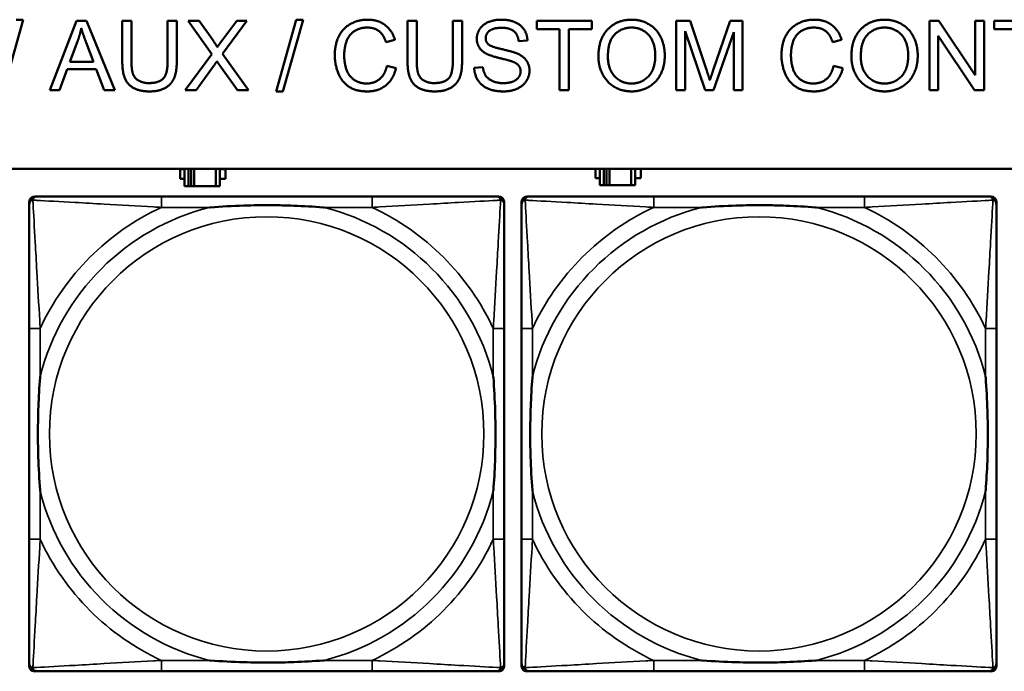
# Model space of a CAD drawing. Header units: inches. Extents: x 0.2 to 58.8, y 1.7 to 68.8.
# Tile 88 of 256: x 30.1 to 31.5, y 46.6 to 47.5. Entities that reach past the tile are written whole.
import ezdxf

# ---------------------------------------------------------------- set-up
doc = ezdxf.new("R2010")
doc.units = ezdxf.units.IN
doc.header["$MEASUREMENT"] = 0
doc.layers.add('Visible (ANSI)', color=7, linetype='Continuous', lineweight=50)
doc.layers.add('Visible Narrow (ANSI)', color=7, linetype='Continuous', lineweight=35)

msp = doc.modelspace()

# ---------------------------------------------------------------- linework, layer by layer
at = {"layer": 'Visible (ANSI)'}
for p, q in [((30.1002, 47.5312), (30.0712, 47.4278)), ((30.0903, 47.5312), (30.1002, 47.5312)), ((30.1387, 47.4295), (30.1771, 47.5295)), ((30.1771, 47.5295), (30.1915, 47.5295)), ((30.1915, 47.5295), (30.2323, 47.4295)), ((30.2431, 47.4717), (30.2431, 47.5295)), ((30.2431, 47.5295), (30.2563, 47.5295)), ((30.2563, 47.5295), (30.2563, 47.4718)), ((30.3085, 47.4718), (30.3085, 47.5295)), ((30.3085, 47.5295), (30.3217, 47.5295)), ((30.3217, 47.5295), (30.3217, 47.4717)), ((30.3723, 47.4814), (30.3382, 47.5295)), ((30.3382, 47.5295), (30.3539, 47.5295)), ((30.3539, 47.5295), (30.3722, 47.5039)), ((30.4226, 47.5295), (30.3879, 47.482)), ((30.3882, 47.5029), (30.4082, 47.5295)), ((30.4082, 47.5295), (30.4226, 47.5295)), ((30.465, 47.4278), (30.494, 47.5312)), ((30.5039, 47.5312), (30.4749, 47.4278)), ((30.494, 47.5312), (30.5039, 47.5312)), ((30.6545, 47.4717), (30.6545, 47.5295)), ((30.6545, 47.5295), (30.6678, 47.5295)), ((30.6678, 47.5295), (30.6678, 47.4718)), ((30.7199, 47.4718), (30.7199, 47.5295)), ((30.7199, 47.5295), (30.7332, 47.5295)), ((30.7332, 47.5295), (30.7332, 47.4717)), ((30.8409, 47.5177), (30.8409, 47.5295)), ((30.8409, 47.5295), (30.9202, 47.5295)), ((30.9202, 47.5295), (30.9202, 47.5177)), ((31.0421, 47.5295), (31.062, 47.5295)), ((31.0421, 47.4295), (31.0421, 47.5295)), ((31.062, 47.5295), (31.0857, 47.4587)), ((31.0958, 47.4599), (31.1198, 47.5295)), ((31.1198, 47.5295), (31.1376, 47.5295)), ((31.1376, 47.5295), (31.1376, 47.4295)), ((31.4072, 47.5295), (31.4207, 47.5295)), ((31.4072, 47.4295), (31.4072, 47.5295)), ((31.4207, 47.5295), (31.4733, 47.451)), ((31.4733, 47.451), (31.4733, 47.5295)), ((31.4733, 47.5295), (31.486, 47.5295)), ((31.486, 47.5295), (31.486, 47.4295)), ((31.5007, 47.5177), (31.5007, 47.5295)), ((31.5007, 47.5295), (31.58, 47.5295)), ((30.8739, 47.5177), (30.8409, 47.5177)), ((30.8739, 47.4295), (30.8739, 47.5177)), ((30.9202, 47.5177), (30.8871, 47.5177)), ((30.8871, 47.5177), (30.8871, 47.4295)), ((31.0838, 47.4295), (31.0548, 47.5147)), ((31.0548, 47.5147), (31.0548, 47.4295)), ((31.1249, 47.5132), (31.0957, 47.4295)), ((31.1249, 47.4295), (31.1249, 47.5132)), ((31.5336, 47.5177), (31.5007, 47.5177)), ((30.1675, 47.4705), (30.1786, 47.4999)), ((30.6363, 47.5022), (30.6233, 47.499)), ((30.8274, 47.5014), (30.8147, 47.5004)), ((31.2806, 47.5022), (31.2675, 47.499)), ((31.4724, 47.4295), (31.4198, 47.508)), ((31.4198, 47.508), (31.4198, 47.4295)), ((30.191, 47.4983), (30.2015, 47.4705)), ((30.3336, 47.4295), (30.3723, 47.4814)), ((30.3879, 47.482), (30.4253, 47.4295)), ((30.1637, 47.4598), (30.1528, 47.4295)), ((30.2057, 47.4598), (30.1637, 47.4598)), ((30.2015, 47.4705), (30.1675, 47.4705)), ((30.2172, 47.4295), (30.2057, 47.4598)), ((30.3749, 47.4642), (30.3496, 47.4295)), ((30.4091, 47.4295), (30.3838, 47.4652)), ((30.6247, 47.4647), (30.638, 47.4613)), ((30.7507, 47.4617), (30.7632, 47.4628)), ((31.269, 47.4647), (31.2823, 47.4613)), ((30.1528, 47.4295), (30.1387, 47.4295)), ((30.2323, 47.4295), (30.2172, 47.4295)), ((30.3496, 47.4295), (30.3336, 47.4295)), ((30.4253, 47.4295), (30.4091, 47.4295)), ((30.8871, 47.4295), (30.8739, 47.4295)), ((31.0548, 47.4295), (31.0421, 47.4295)), ((31.0957, 47.4295), (31.0838, 47.4295)), ((31.1376, 47.4295), (31.1249, 47.4295)), ((31.4198, 47.4295), (31.4072, 47.4295)), ((31.486, 47.4295), (31.4724, 47.4295)), ((30.4749, 47.4278), (30.465, 47.4278)), ((22.2594, 47.3163), (39.3535, 47.3163)), ((30.3264, 47.3018), (30.3264, 47.3158)), ((30.3264, 47.3158), (30.3329, 47.3158)), ((30.3329, 47.3163), (30.3329, 47.2913)), ((30.3387, 47.2913), (30.3387, 47.3163)), ((30.3427, 47.2913), (30.3427, 47.3163)), ((30.3467, 47.3163), (30.3467, 47.2913)), ((30.378, 47.3163), (30.378, 47.2913)), ((30.3839, 47.2913), (30.3839, 47.3163)), ((30.3839, 47.3158), (30.392, 47.3158)), ((30.392, 47.3158), (30.392, 47.3018)), ((30.9254, 47.3028), (30.9254, 47.3163)), ((30.9319, 47.3163), (30.9319, 47.2923)), ((30.9377, 47.2923), (30.9377, 47.3163)), ((30.9417, 47.2923), (30.9417, 47.3163)), ((30.9457, 47.3163), (30.9457, 47.2923)), ((30.977, 47.3163), (30.977, 47.2923)), ((30.9829, 47.2923), (30.9829, 47.3163)), ((30.991, 47.3163), (30.991, 47.3028)), ((30.3329, 47.3018), (30.3264, 47.3018)), ((30.392, 47.3018), (30.3839, 47.3018)), ((30.9319, 47.3028), (30.9254, 47.3028)), ((30.991, 47.3028), (30.9829, 47.3028)), ((30.3329, 47.2913), (30.3387, 47.2913)), ((30.3427, 47.2913), (30.3387, 47.2913)), ((30.3467, 47.2913), (30.3427, 47.2913)), ((30.378, 47.2913), (30.3467, 47.2913)), ((30.378, 47.2913), (30.3839, 47.2913)), ((30.9319, 47.2923), (30.9377, 47.2923)), ((30.9417, 47.2923), (30.9377, 47.2923)), ((30.9457, 47.2923), (30.9417, 47.2923)), ((30.977, 47.2923), (30.9457, 47.2923)), ((30.977, 47.2923), (30.9829, 47.2923)), ((30.1168, 47.2762), (30.1207, 47.2762)), ((30.6034, 47.2762), (30.2995, 47.2762)), ((30.7821, 47.2762), (30.7861, 47.2762)), ((30.8268, 47.2762), (30.8307, 47.2762)), ((31.3134, 47.2762), (31.0095, 47.2762)), ((31.4921, 47.2762), (31.4961, 47.2762)), ((30.1089, 46.599), (30.1089, 47.2683)), ((30.7939, 47.2683), (30.7939, 47.2644)), ((30.8189, 46.599), (30.8189, 47.2683)), ((31.5039, 47.2683), (31.5039, 47.2644)), ((30.1089, 47.0857), (30.1089, 46.7817)), ((30.7939, 46.7817), (30.7939, 47.0857)), ((30.8189, 47.0857), (30.8189, 46.7817)), ((31.5039, 46.7817), (31.5039, 47.0857)), ((30.7861, 46.5912), (30.1168, 46.5912)), ((30.2995, 46.5912), (30.6034, 46.5912)), ((30.7939, 46.603), (30.7939, 46.599)), ((31.4961, 46.5912), (30.8268, 46.5912)), ((31.0095, 46.5912), (31.3134, 46.5912)), ((31.5039, 46.603), (31.5039, 46.599))]:
    msp.add_line(p, q, dxfattribs=at)
for centre, radius, start, end in [((30.1207, 47.2644), 0.0118, 90, 180), ((30.1168, 47.2683), 0.00787, 90, 180), ((30.7821, 47.2644), 0.0118, 0, 90), ((30.7861, 47.2683), 0.00787, 0, 90), ((30.8307, 47.2644), 0.0118, 90, 180), ((30.8268, 47.2683), 0.00787, 90, 180), ((31.4921, 47.2644), 0.0118, 0, 90), ((31.4961, 47.2683), 0.00787, 0, 90), ((30.1207, 46.603), 0.0118, 180, 270), ((30.1168, 46.599), 0.00787, 180, 270), ((30.7821, 46.603), 0.0118, 270, 360), ((30.7861, 46.599), 0.00787, 270, 0), ((30.8307, 46.603), 0.0118, 180, 270), ((30.8268, 46.599), 0.00787, 180, 270), ((31.4921, 46.603), 0.0118, 270, 360), ((31.4961, 46.599), 0.00787, 270, 0)]:
    msp.add_arc(centre, radius, start, end, dxfattribs=at)
for points in [[(30.5496, 47.4803), (30.5496, 47.4959), (30.5615, 47.5192), (30.5836, 47.5313), (30.5968, 47.5313)], [(30.5968, 47.5313), (30.6118, 47.5313), (30.6323, 47.516), (30.6363, 47.5022)], [(30.7544, 47.5037), (30.7544, 47.5113), (30.763, 47.5244), (30.7796, 47.5313), (30.7897, 47.5313)], [(30.7897, 47.5313), (30.8009, 47.5313), (30.8179, 47.5241), (30.8271, 47.5102), (30.8274, 47.5014)], [(30.9298, 47.4782), (30.9298, 47.5032), (30.9566, 47.5313), (30.9777, 47.5313)], [(30.9777, 47.5313), (30.9916, 47.5313), (31.0138, 47.518), (31.0255, 47.4944), (31.0255, 47.4794)], [(31.1938, 47.4803), (31.1938, 47.4959), (31.2058, 47.5192), (31.2278, 47.5313), (31.2411, 47.5313)], [(31.2411, 47.5313), (31.2561, 47.5313), (31.2765, 47.516), (31.2806, 47.5022)], [(31.2946, 47.4782), (31.2946, 47.5032), (31.3214, 47.5313), (31.3425, 47.5313)], [(31.3425, 47.5313), (31.3563, 47.5313), (31.3786, 47.518), (31.3903, 47.4944), (31.3903, 47.4794)], [(30.1786, 47.4999), (30.182, 47.5094), (30.184, 47.519)], [(30.184, 47.519), (30.1863, 47.5109), (30.191, 47.4983)], [(30.5965, 47.5199), (30.585, 47.5199), (30.5695, 47.5089), (30.5632, 47.4903), (30.5632, 47.4804)], [(30.6233, 47.499), (30.6198, 47.5099), (30.6066, 47.5199), (30.5965, 47.5199)], [(30.7903, 47.5196), (30.7782, 47.5196), (30.7672, 47.5108), (30.7672, 47.5046)], [(30.8147, 47.5004), (30.8137, 47.5099), (30.8018, 47.5196), (30.7903, 47.5196)], [(30.9435, 47.4781), (30.9435, 47.5006), (30.9637, 47.5199), (30.9778, 47.5199)], [(30.9778, 47.5199), (30.9877, 47.5199), (31.0036, 47.5099), (31.0118, 47.4917), (31.0118, 47.4795)], [(31.2408, 47.5199), (31.2293, 47.5199), (31.2137, 47.5089), (31.2075, 47.4903), (31.2075, 47.4804)], [(31.2675, 47.499), (31.264, 47.5099), (31.2509, 47.5199), (31.2408, 47.5199)], [(31.3082, 47.4781), (31.3082, 47.5006), (31.3285, 47.5199), (31.3425, 47.5199)], [(31.3425, 47.5199), (31.3525, 47.5199), (31.3684, 47.5099), (31.3766, 47.4917), (31.3766, 47.4795)], [(30.3722, 47.5039), (30.3779, 47.496), (30.3802, 47.4916)], [(30.3802, 47.4916), (30.3836, 47.497), (30.3882, 47.5029)], [(30.7686, 47.482), (30.7614, 47.4857), (30.7544, 47.4968), (30.7544, 47.5037)], [(30.7672, 47.5046), (30.7672, 47.4992), (30.7711, 47.4957)], [(30.7711, 47.4957), (30.7749, 47.4923), (30.8073, 47.4849), (30.8134, 47.4822)], [(30.2826, 47.4278), (30.2686, 47.4278), (30.2507, 47.4375), (30.2431, 47.4559), (30.2431, 47.4717)], [(30.2563, 47.4718), (30.2563, 47.4589), (30.2611, 47.4465), (30.273, 47.4398), (30.2815, 47.4398)], [(30.2815, 47.4398), (30.2961, 47.4398), (30.3085, 47.4531), (30.3085, 47.4718)], [(30.3217, 47.4717), (30.3217, 47.4567), (30.315, 47.439), (30.2971, 47.4278), (30.2826, 47.4278)], [(30.3796, 47.4714), (30.3763, 47.4663), (30.3749, 47.4642)], [(30.3838, 47.4652), (30.3816, 47.4682), (30.3796, 47.4714)], [(30.5966, 47.4278), (30.5804, 47.4278), (30.5602, 47.441), (30.5496, 47.466), (30.5496, 47.4803)], [(30.5632, 47.4804), (30.5632, 47.4676), (30.5707, 47.4486), (30.5863, 47.4392), (30.5954, 47.4392)], [(30.6941, 47.4278), (30.68, 47.4278), (30.6621, 47.4375), (30.6545, 47.4559), (30.6545, 47.4717)], [(30.6678, 47.4718), (30.6678, 47.4589), (30.6726, 47.4465), (30.6844, 47.4398), (30.6929, 47.4398)], [(30.6929, 47.4398), (30.7075, 47.4398), (30.7199, 47.4531), (30.7199, 47.4718)], [(30.7332, 47.4717), (30.7332, 47.4567), (30.7264, 47.439), (30.7086, 47.4278), (30.6941, 47.4278)], [(30.8059, 47.4708), (30.8018, 47.4724), (30.7742, 47.479), (30.7686, 47.482)], [(30.8176, 47.4567), (30.8176, 47.4614), (30.8122, 47.4684), (30.8059, 47.4708)], [(30.8134, 47.4822), (30.822, 47.4782), (30.8304, 47.4658), (30.8304, 47.4578)], [(30.9777, 47.4278), (30.9635, 47.4278), (30.9412, 47.4415), (30.9298, 47.465), (30.9298, 47.4782)], [(30.9776, 47.4392), (30.9629, 47.4392), (30.9435, 47.46), (30.9435, 47.4781)], [(31.0118, 47.4795), (31.0118, 47.4602), (30.9925, 47.4392), (30.9776, 47.4392)], [(31.0255, 47.4794), (31.0255, 47.4642), (31.0132, 47.4402), (30.9906, 47.4278), (30.9777, 47.4278)], [(31.2409, 47.4278), (31.2247, 47.4278), (31.2044, 47.441), (31.1938, 47.466), (31.1938, 47.4803)], [(31.2075, 47.4804), (31.2075, 47.4676), (31.215, 47.4486), (31.2306, 47.4392), (31.2397, 47.4392)], [(31.3425, 47.4278), (31.3283, 47.4278), (31.306, 47.4415), (31.2946, 47.465), (31.2946, 47.4782)], [(31.3424, 47.4392), (31.3277, 47.4392), (31.3082, 47.46), (31.3082, 47.4781)], [(31.3766, 47.4795), (31.3766, 47.4602), (31.3573, 47.4392), (31.3424, 47.4392)], [(31.3903, 47.4794), (31.3903, 47.4642), (31.378, 47.4402), (31.3554, 47.4278), (31.3425, 47.4278)], [(30.5954, 47.4392), (30.6066, 47.4392), (30.622, 47.452), (30.6247, 47.4647)], [(30.638, 47.4613), (30.6338, 47.445), (30.6122, 47.4278), (30.5966, 47.4278)], [(30.7934, 47.4278), (30.7797, 47.4278), (30.7614, 47.4358), (30.751, 47.4516), (30.7507, 47.4617)], [(30.7632, 47.4628), (30.7641, 47.4552), (30.7706, 47.4456), (30.7842, 47.4397), (30.7928, 47.4397)], [(30.7928, 47.4397), (30.8003, 47.4397), (30.812, 47.4442), (30.8176, 47.452), (30.8176, 47.4567)], [(30.8304, 47.4578), (30.8304, 47.4498), (30.8212, 47.4357), (30.8041, 47.4278), (30.7934, 47.4278)], [(31.0857, 47.4587), (31.089, 47.4488), (31.0905, 47.4439)], [(31.0905, 47.4439), (31.0922, 47.4493), (31.0958, 47.4599)], [(31.2397, 47.4392), (31.2509, 47.4392), (31.2662, 47.452), (31.269, 47.4647)], [(31.2823, 47.4613), (31.2781, 47.445), (31.2565, 47.4278), (31.2409, 47.4278)]]:
    msp.add_open_spline(points, degree=2, dxfattribs=at)
for points, knots in [([(30.2995, 47.2762), (30.2959, 47.2762), (30.2923, 47.2762), (30.2887, 47.2762), (30.2555, 47.2762), (30.2218, 47.2762), (30.1909, 47.2762), (30.164, 47.2762), (30.1384, 47.2762), (30.125, 47.2762), (30.1234, 47.2762), (30.122, 47.2762), (30.1207, 47.2762)], [0, 0, 0, 0, 0.0272471, 0.0272471, 0.0272471, 0.2790553, 0.2790553, 0.2790553, 0.4988354, 0.4988354, 0.4988354, 0.5252205, 0.5252205, 0.5252205, 0.5252205]), ([(30.7821, 47.2762), (30.7673, 47.2762), (30.7257, 47.2762), (30.685, 47.2762), (30.6585, 47.2762), (30.6306, 47.2762), (30.6034, 47.2762)], [-0.5252205, -0.5252205, -0.5252205, -0.5252205, -0.20743, -0.20743, -0.20743, 0, 0, 0, 0]), ([(31.0095, 47.2762), (31.0059, 47.2762), (31.0023, 47.2762), (30.9987, 47.2762), (30.9655, 47.2762), (30.9318, 47.2762), (30.9009, 47.2762), (30.874, 47.2762), (30.8484, 47.2762), (30.835, 47.2762), (30.8334, 47.2762), (30.832, 47.2762), (30.8307, 47.2762)], [0, 0, 0, 0, 0.0272471, 0.0272471, 0.0272471, 0.2790553, 0.2790553, 0.2790553, 0.4988354, 0.4988354, 0.4988354, 0.5252205, 0.5252205, 0.5252205, 0.5252205]), ([(31.4921, 47.2762), (31.4773, 47.2762), (31.4357, 47.2762), (31.395, 47.2762), (31.3685, 47.2762), (31.3406, 47.2762), (31.3134, 47.2762)], [-0.5252205, -0.5252205, -0.5252205, -0.5252205, -0.20743, -0.20743, -0.20743, 0, 0, 0, 0]), ([(30.1089, 47.2644), (30.1089, 47.2495), (30.1089, 47.2079), (30.1089, 47.1673), (30.1089, 47.1407), (30.1089, 47.1129), (30.1089, 47.0857)], [-0.5252205, -0.5252205, -0.5252205, -0.5252205, -0.20743, -0.20743, -0.20743, 0, 0, 0, 0]), ([(30.3687, 47.2605), (30.3691, 47.2605), (30.3696, 47.2605), (30.3861, 47.2618), (30.4021, 47.2626), (30.4251, 47.2633), (30.4318, 47.2635), (30.441, 47.2636), (30.4434, 47.2636), (30.4475, 47.2636), (30.4491, 47.2636), (30.4522, 47.2636), (30.4538, 47.2636), (30.4573, 47.2636), (30.4594, 47.2636), (30.4656, 47.2636), (30.4697, 47.2635), (30.4794, 47.2633), (30.485, 47.2631), (30.5048, 47.2624), (30.5188, 47.2616), (30.5333, 47.2605), (30.5337, 47.2605), (30.5342, 47.2605)], [-0.416114, -0.416114, -0.416114, -0.416114, -0.4127691, -0.4127691, -0.2896446, -0.2896446, -0.2388934, -0.2388934, -0.2201881, -0.2201881, -0.2080204, -0.2080204, -0.196499, -0.196499, -0.1809939, -0.1809939, -0.149741, -0.149741, -0.1073162, -0.1073162, 0, 0, 0.0033356, 0.0033356, 0.0033356, 0.0033356]), ([(30.7939, 47.0857), (30.7939, 47.0892), (30.7939, 47.0928), (30.7939, 47.0964), (30.7939, 47.1296), (30.7939, 47.1633), (30.7939, 47.1942), (30.7939, 47.2211), (30.7939, 47.2467), (30.7939, 47.2601), (30.7939, 47.2617), (30.7939, 47.2632), (30.7939, 47.2644)], [0, 0, 0, 0, 0.0272471, 0.0272471, 0.0272471, 0.2790553, 0.2790553, 0.2790553, 0.4988354, 0.4988354, 0.4988354, 0.5252205, 0.5252205, 0.5252205, 0.5252205]), ([(30.8189, 47.2644), (30.8189, 47.2495), (30.8189, 47.2079), (30.8189, 47.1673), (30.8189, 47.1407), (30.8189, 47.1129), (30.8189, 47.0857)], [-0.5252205, -0.5252205, -0.5252205, -0.5252205, -0.20743, -0.20743, -0.20743, 0, 0, 0, 0]), ([(31.0787, 47.2605), (31.0791, 47.2605), (31.0796, 47.2605), (31.0961, 47.2618), (31.1121, 47.2626), (31.1351, 47.2633), (31.1418, 47.2635), (31.151, 47.2636), (31.1534, 47.2636), (31.1575, 47.2636), (31.1591, 47.2636), (31.1622, 47.2636), (31.1638, 47.2636), (31.1673, 47.2636), (31.1694, 47.2636), (31.1756, 47.2636), (31.1797, 47.2635), (31.1894, 47.2633), (31.195, 47.2631), (31.2148, 47.2624), (31.2288, 47.2616), (31.2433, 47.2605), (31.2437, 47.2605), (31.2442, 47.2605)], [-0.416114, -0.416114, -0.416114, -0.416114, -0.4127691, -0.4127691, -0.2896446, -0.2896446, -0.2388934, -0.2388934, -0.2201881, -0.2201881, -0.2080204, -0.2080204, -0.196499, -0.196499, -0.1809939, -0.1809939, -0.149741, -0.149741, -0.1073162, -0.1073162, 0, 0, 0.0033356, 0.0033356, 0.0033356, 0.0033356]), ([(31.5039, 47.0857), (31.5039, 47.0892), (31.5039, 47.0928), (31.5039, 47.0964), (31.5039, 47.1296), (31.5039, 47.1633), (31.5039, 47.1942), (31.5039, 47.2211), (31.5039, 47.2467), (31.5039, 47.2601), (31.5039, 47.2617), (31.5039, 47.2632), (31.5039, 47.2644)], [0, 0, 0, 0, 0.0272471, 0.0272471, 0.0272471, 0.2790553, 0.2790553, 0.2790553, 0.4988354, 0.4988354, 0.4988354, 0.5252205, 0.5252205, 0.5252205, 0.5252205]), ([(30.1247, 46.851), (30.1246, 46.8514), (30.1246, 46.8518), (30.1234, 46.8683), (30.1225, 46.8844), (30.1218, 46.9073), (30.1216, 46.914), (30.1215, 46.9232), (30.1215, 46.9257), (30.1215, 46.9298), (30.1215, 46.9314), (30.1215, 46.9345), (30.1215, 46.936), (30.1215, 46.9396), (30.1215, 46.9416), (30.1216, 46.9478), (30.1216, 46.952), (30.1218, 46.9617), (30.122, 46.9673), (30.1227, 46.9871), (30.1235, 47.0011), (30.1246, 47.0156), (30.1246, 47.016), (30.1247, 47.0164)], [-0.416114, -0.416114, -0.416114, -0.416114, -0.4127691, -0.4127691, -0.2896446, -0.2896446, -0.2388934, -0.2388934, -0.2201881, -0.2201881, -0.2080204, -0.2080204, -0.196499, -0.196499, -0.1809939, -0.1809939, -0.149741, -0.149741, -0.1073162, -0.1073162, 0, 0, 0.0033356, 0.0033356, 0.0033356, 0.0033356]), ([(30.7782, 47.0164), (30.7782, 47.016), (30.7783, 47.0156), (30.7795, 46.9991), (30.7804, 46.983), (30.7811, 46.9601), (30.7812, 46.9534), (30.7813, 46.9442), (30.7814, 46.9417), (30.7814, 46.9376), (30.7814, 46.936), (30.7814, 46.9329), (30.7814, 46.9314), (30.7814, 46.9278), (30.7814, 46.9257), (30.7813, 46.9196), (30.7812, 46.9154), (30.781, 46.9057), (30.7809, 46.9001), (30.7802, 46.8803), (30.7794, 46.8663), (30.7783, 46.8518), (30.7782, 46.8514), (30.7782, 46.851)], [-0.416114, -0.416114, -0.416114, -0.416114, -0.4127691, -0.4127691, -0.2896446, -0.2896446, -0.2388934, -0.2388934, -0.2201881, -0.2201881, -0.2080204, -0.2080204, -0.196499, -0.196499, -0.1809939, -0.1809939, -0.149741, -0.149741, -0.1073162, -0.1073162, 0, 0, 0.0033356, 0.0033356, 0.0033356, 0.0033356]), ([(30.8347, 46.851), (30.8346, 46.8514), (30.8346, 46.8518), (30.8334, 46.8683), (30.8325, 46.8844), (30.8318, 46.9073), (30.8316, 46.914), (30.8315, 46.9232), (30.8315, 46.9257), (30.8315, 46.9298), (30.8315, 46.9314), (30.8315, 46.9345), (30.8315, 46.936), (30.8315, 46.9396), (30.8315, 46.9416), (30.8316, 46.9478), (30.8316, 46.952), (30.8318, 46.9617), (30.832, 46.9673), (30.8327, 46.9871), (30.8335, 47.0011), (30.8346, 47.0156), (30.8346, 47.016), (30.8347, 47.0164)], [-0.416114, -0.416114, -0.416114, -0.416114, -0.4127691, -0.4127691, -0.2896446, -0.2896446, -0.2388934, -0.2388934, -0.2201881, -0.2201881, -0.2080204, -0.2080204, -0.196499, -0.196499, -0.1809939, -0.1809939, -0.149741, -0.149741, -0.1073162, -0.1073162, 0, 0, 0.0033356, 0.0033356, 0.0033356, 0.0033356]), ([(31.4882, 47.0164), (31.4882, 47.016), (31.4883, 47.0156), (31.4895, 46.9991), (31.4904, 46.983), (31.4911, 46.9601), (31.4912, 46.9534), (31.4913, 46.9442), (31.4914, 46.9417), (31.4914, 46.9376), (31.4914, 46.936), (31.4914, 46.9329), (31.4914, 46.9314), (31.4914, 46.9278), (31.4914, 46.9257), (31.4913, 46.9196), (31.4912, 46.9154), (31.491, 46.9057), (31.4909, 46.9001), (31.4902, 46.8803), (31.4894, 46.8663), (31.4883, 46.8518), (31.4882, 46.8514), (31.4882, 46.851)], [-0.416114, -0.416114, -0.416114, -0.416114, -0.4127691, -0.4127691, -0.2896446, -0.2896446, -0.2388934, -0.2388934, -0.2201881, -0.2201881, -0.2080204, -0.2080204, -0.196499, -0.196499, -0.1809939, -0.1809939, -0.149741, -0.149741, -0.1073162, -0.1073162, 0, 0, 0.0033356, 0.0033356, 0.0033356, 0.0033356]), ([(30.1089, 46.7817), (30.1089, 46.7545), (30.1089, 46.7267), (30.1089, 46.7001), (30.1089, 46.6595), (30.1089, 46.6179), (30.1089, 46.603)], [3.9382945, 3.9382945, 3.9382945, 3.9382945, 4.1457245, 4.1457245, 4.1457245, 4.463515, 4.463515, 4.463515, 4.463515]), ([(30.7939, 46.603), (30.7939, 46.6179), (30.7939, 46.6595), (30.7939, 46.7001), (30.7939, 46.7267), (30.7939, 46.7545), (30.7939, 46.7817)], [-0.5252205, -0.5252205, -0.5252205, -0.5252205, -0.20743, -0.20743, -0.20743, 0, 0, 0, 0]), ([(30.8189, 46.7817), (30.8189, 46.7545), (30.8189, 46.7267), (30.8189, 46.7001), (30.8189, 46.6595), (30.8189, 46.6179), (30.8189, 46.603)], [3.9382945, 3.9382945, 3.9382945, 3.9382945, 4.1457245, 4.1457245, 4.1457245, 4.463515, 4.463515, 4.463515, 4.463515]), ([(31.5039, 46.603), (31.5039, 46.6179), (31.5039, 46.6595), (31.5039, 46.7001), (31.5039, 46.7267), (31.5039, 46.7545), (31.5039, 46.7817)], [-0.5252205, -0.5252205, -0.5252205, -0.5252205, -0.20743, -0.20743, -0.20743, 0, 0, 0, 0]), ([(30.5342, 46.6069), (30.5337, 46.6069), (30.5333, 46.6069), (30.5188, 46.6058), (30.5048, 46.605), (30.485, 46.6043), (30.4794, 46.6041), (30.4697, 46.6039), (30.4656, 46.6038), (30.4594, 46.6038), (30.4573, 46.6038), (30.4538, 46.6038), (30.4522, 46.6038), (30.4491, 46.6038), (30.4475, 46.6038), (30.4434, 46.6038), (30.441, 46.6038), (30.4318, 46.6039), (30.4251, 46.6041), (30.4021, 46.6048), (30.3861, 46.6056), (30.3696, 46.6069), (30.3691, 46.6069), (30.3687, 46.6069)], [-0.4149464, -0.4149464, -0.4149464, -0.4149464, -0.41162, -0.41162, -0.3046026, -0.3046026, -0.2622958, -0.2622958, -0.23113, -0.23113, -0.215668, -0.215668, -0.2041787, -0.2041787, -0.1920448, -0.1920448, -0.1733916, -0.1733916, -0.1227817, -0.1227817, 0, 0, 0.0033356, 0.0033356, 0.0033356, 0.0033356]), ([(31.2442, 46.6069), (31.2437, 46.6069), (31.2433, 46.6069), (31.2288, 46.6058), (31.2148, 46.605), (31.195, 46.6043), (31.1894, 46.6041), (31.1797, 46.6039), (31.1756, 46.6038), (31.1694, 46.6038), (31.1673, 46.6038), (31.1638, 46.6038), (31.1622, 46.6038), (31.1591, 46.6038), (31.1575, 46.6038), (31.1534, 46.6038), (31.151, 46.6038), (31.1418, 46.6039), (31.1351, 46.6041), (31.1121, 46.6048), (31.0961, 46.6056), (31.0796, 46.6069), (31.0791, 46.6069), (31.0787, 46.6069)], [-0.4149464, -0.4149464, -0.4149464, -0.4149464, -0.41162, -0.41162, -0.3046026, -0.3046026, -0.2622958, -0.2622958, -0.23113, -0.23113, -0.215668, -0.215668, -0.2041787, -0.2041787, -0.1920448, -0.1920448, -0.1733916, -0.1733916, -0.1227817, -0.1227817, 0, 0, 0.0033356, 0.0033356, 0.0033356, 0.0033356]), ([(30.1207, 46.5912), (30.1356, 46.5912), (30.1772, 46.5912), (30.2179, 46.5912), (30.2444, 46.5912), (30.2723, 46.5912), (30.2995, 46.5912)], [-0.5252205, -0.5252205, -0.5252205, -0.5252205, -0.20743, -0.20743, -0.20743, 0, 0, 0, 0]), ([(30.6034, 46.5912), (30.6306, 46.5912), (30.6585, 46.5912), (30.685, 46.5912), (30.7257, 46.5912), (30.7673, 46.5912), (30.7821, 46.5912)], [3.9382945, 3.9382945, 3.9382945, 3.9382945, 4.1457245, 4.1457245, 4.1457245, 4.463515, 4.463515, 4.463515, 4.463515]), ([(30.8307, 46.5912), (30.8456, 46.5912), (30.8872, 46.5912), (30.9279, 46.5912), (30.9544, 46.5912), (30.9823, 46.5912), (31.0095, 46.5912)], [-0.5252205, -0.5252205, -0.5252205, -0.5252205, -0.20743, -0.20743, -0.20743, 0, 0, 0, 0]), ([(31.3134, 46.5912), (31.3406, 46.5912), (31.3685, 46.5912), (31.395, 46.5912), (31.4357, 46.5912), (31.4773, 46.5912), (31.4921, 46.5912)], [3.9382945, 3.9382945, 3.9382945, 3.9382945, 4.1457245, 4.1457245, 4.1457245, 4.463515, 4.463515, 4.463515, 4.463515])]:
    msp.add_open_spline(points, degree=3, knots=knots, dxfattribs=at)
at = {"layer": 'Visible Narrow (ANSI)'}
for p, q in [((30.2995, 47.2762), (30.2995, 47.2605)), ((30.6034, 47.2762), (30.6034, 47.2605)), ((31.0095, 47.2762), (31.0095, 47.2605)), ((31.3134, 47.2762), (31.3134, 47.2605)), ((30.2995, 47.2605), (30.3687, 47.2605)), ((30.5342, 47.2605), (30.6034, 47.2605)), ((31.0095, 47.2605), (31.0787, 47.2605)), ((31.2442, 47.2605), (31.3134, 47.2605)), ((30.1247, 47.0857), (30.1089, 47.0857)), ((30.1247, 47.0164), (30.1247, 47.0857)), ((30.7939, 47.0857), (30.7782, 47.0857)), ((30.7782, 47.0857), (30.7782, 47.0164)), ((30.8347, 47.0857), (30.8189, 47.0857)), ((30.8347, 47.0164), (30.8347, 47.0857)), ((31.5039, 47.0857), (31.4882, 47.0857)), ((31.4882, 47.0857), (31.4882, 47.0164)), ((30.1247, 46.7817), (30.1247, 46.851)), ((30.7782, 46.851), (30.7782, 46.7817)), ((30.8347, 46.7817), (30.8347, 46.851)), ((31.4882, 46.851), (31.4882, 46.7817)), ((30.1247, 46.7817), (30.1089, 46.7817)), ((30.7939, 46.7817), (30.7782, 46.7817)), ((30.8347, 46.7817), (30.8189, 46.7817)), ((31.5039, 46.7817), (31.4882, 46.7817)), ((30.2995, 46.6069), (30.2995, 46.5912)), ((30.3687, 46.6069), (30.2995, 46.6069)), ((30.6034, 46.6069), (30.5342, 46.6069)), ((30.6034, 46.6069), (30.6034, 46.5912)), ((31.0095, 46.6069), (31.0095, 46.5912)), ((31.0787, 46.6069), (31.0095, 46.6069)), ((31.3134, 46.6069), (31.2442, 46.6069)), ((31.3134, 46.6069), (31.3134, 46.5912))]:
    msp.add_line(p, q, dxfattribs=at)
for centre in [(30.4514, 46.9337), (31.1614, 46.9337)]:
    msp.add_circle(centre, 0.3133, dxfattribs=at)
for centre, radius, start, end in [((30.4514, 46.9337), 0.3371, 104.2103, 165.7897), ((30.4514, 46.9337), 0.3604, 114.9407, 155.0593), ((30.4514, 46.9337), 0.3371, 14.2103, 75.7897), ((30.4514, 46.9337), 0.3604, 24.9407, 65.0593), ((31.1614, 46.9337), 0.3371, 104.2103, 165.7897), ((31.1614, 46.9337), 0.3604, 114.9407, 155.0593), ((31.1614, 46.9337), 0.3371, 14.2103, 75.7897), ((31.1614, 46.9337), 0.3604, 24.9407, 65.0593), ((30.4514, 46.9337), 0.3371, 194.2103, 255.7897), ((30.4514, 46.9337), 0.3371, 284.2103, 345.7897), ((31.1614, 46.9337), 0.3371, 194.2103, 255.7897), ((31.1614, 46.9337), 0.3371, 284.2103, 345.7897), ((30.4514, 46.9337), 0.3604, 204.9407, 245.0593), ((30.4514, 46.9337), 0.3604, 294.9407, 335.0593), ((31.1614, 46.9337), 0.3604, 204.9407, 245.0593), ((31.1614, 46.9337), 0.3604, 294.9407, 335.0593)]:
    msp.add_arc(centre, radius, start, end, dxfattribs=at)
for points, knots in [([(30.1142, 47.2709), (30.1144, 47.2715), (30.1146, 47.2721), (30.1151, 47.2731), (30.1155, 47.2736), (30.1161, 47.2743), (30.1163, 47.2746), (30.1167, 47.2749), (30.1169, 47.275), (30.1172, 47.2753), (30.1175, 47.2754), (30.1181, 47.2757), (30.1186, 47.2759), (30.1196, 47.2761), (30.1201, 47.2762), (30.1207, 47.2762)], [-0.00012419, -0.00012419, -0.00012419, -0.00012419, 0.00449537, 0.00449537, 0.00977487, 0.00977487, 0.01307456, 0.01307456, 0.0147244, 0.0147244, 0.01736415, 0.01736415, 0.02158775, 0.02158775, 0.02627331, 0.02627331, 0.02627331, 0.02627331]), ([(30.7821, 47.2762), (30.7827, 47.2762), (30.7833, 47.2761), (30.7843, 47.2759), (30.7847, 47.2757), (30.7854, 47.2754), (30.7856, 47.2753), (30.786, 47.275), (30.7861, 47.2749), (30.7865, 47.2746), (30.7868, 47.2743), (30.7874, 47.2736), (30.7877, 47.2731), (30.7883, 47.2721), (30.7885, 47.2715), (30.7887, 47.2709)], [-0.02627331, -0.02627331, -0.02627331, -0.02627331, -0.02158775, -0.02158775, -0.01736415, -0.01736415, -0.0147244, -0.0147244, -0.01307456, -0.01307456, -0.00977487, -0.00977487, -0.00449537, -0.00449537, 0.00012419, 0.00012419, 0.00012419, 0.00012419]), ([(30.8242, 47.2709), (30.8244, 47.2715), (30.8246, 47.2721), (30.8251, 47.2731), (30.8255, 47.2736), (30.8261, 47.2743), (30.8263, 47.2746), (30.8267, 47.2749), (30.8269, 47.275), (30.8272, 47.2753), (30.8275, 47.2754), (30.8281, 47.2757), (30.8286, 47.2759), (30.8296, 47.2761), (30.8301, 47.2762), (30.8307, 47.2762)], [-0.00012419, -0.00012419, -0.00012419, -0.00012419, 0.00449537, 0.00449537, 0.00977487, 0.00977487, 0.01307456, 0.01307456, 0.0147244, 0.0147244, 0.01736415, 0.01736415, 0.02158775, 0.02158775, 0.02627331, 0.02627331, 0.02627331, 0.02627331]), ([(31.4921, 47.2762), (31.4927, 47.2762), (31.4933, 47.2761), (31.4943, 47.2759), (31.4947, 47.2757), (31.4954, 47.2754), (31.4956, 47.2753), (31.496, 47.275), (31.4961, 47.2749), (31.4965, 47.2746), (31.4968, 47.2743), (31.4974, 47.2736), (31.4977, 47.2731), (31.4983, 47.2721), (31.4985, 47.2715), (31.4987, 47.2709)], [-0.02627331, -0.02627331, -0.02627331, -0.02627331, -0.02158775, -0.02158775, -0.01736415, -0.01736415, -0.0147244, -0.0147244, -0.01307456, -0.01307456, -0.00977487, -0.00977487, -0.00449537, -0.00449537, 0.00012419, 0.00012419, 0.00012419, 0.00012419]), ([(30.1089, 47.2644), (30.1089, 47.265), (30.109, 47.2656), (30.1092, 47.2666), (30.1094, 47.267), (30.1097, 47.2677), (30.1099, 47.2679), (30.1101, 47.2683), (30.1102, 47.2684), (30.1106, 47.2688), (30.1108, 47.2691), (30.1115, 47.2697), (30.112, 47.27), (30.1131, 47.2705), (30.1136, 47.2708), (30.1142, 47.2709)], [-0.02627331, -0.02627331, -0.02627331, -0.02627331, -0.02158775, -0.02158775, -0.01736415, -0.01736415, -0.0147244, -0.0147244, -0.01307456, -0.01307456, -0.00977487, -0.00977487, -0.00449537, -0.00449537, 0.00012419, 0.00012419, 0.00012419, 0.00012419]), ([(30.1247, 47.0857), (30.1245, 47.0894), (30.1243, 47.0932), (30.1227, 47.1205), (30.1213, 47.1447), (30.1191, 47.1826), (30.1183, 47.1966), (30.1163, 47.2318), (30.1152, 47.252), (30.1144, 47.2674), (30.1143, 47.2692), (30.1142, 47.2709)], [0, 0, 0, 0, 0.0278591, 0.0278591, 0.201273, 0.201273, 0.3066357, 0.3066357, 0.475216, 0.475216, 0.5007189, 0.5007189, 0.5007189, 0.5007189]), ([(30.1142, 47.2709), (30.1159, 47.2708), (30.1177, 47.2707), (30.1332, 47.2699), (30.1533, 47.2688), (30.1885, 47.2669), (30.2026, 47.266), (30.2404, 47.2638), (30.2646, 47.2624), (30.292, 47.2609), (30.2957, 47.2607), (30.2995, 47.2605)], [-0.5007189, -0.5007189, -0.5007189, -0.5007189, -0.475216, -0.475216, -0.3066357, -0.3066357, -0.201273, -0.201273, -0.0278591, -0.0278591, 0, 0, 0, 0]), ([(30.6034, 47.2605), (30.6071, 47.2607), (30.6109, 47.2609), (30.6383, 47.2624), (30.6625, 47.2638), (30.7003, 47.266), (30.7143, 47.2669), (30.7496, 47.2688), (30.7697, 47.2699), (30.7851, 47.2707), (30.787, 47.2708), (30.7887, 47.2709)], [0, 0, 0, 0, 0.0278591, 0.0278591, 0.201273, 0.201273, 0.3066357, 0.3066357, 0.475216, 0.475216, 0.5007189, 0.5007189, 0.5007189, 0.5007189]), ([(30.7887, 47.2709), (30.7886, 47.2692), (30.7885, 47.2674), (30.7877, 47.252), (30.7866, 47.2318), (30.7846, 47.1966), (30.7838, 47.1826), (30.7816, 47.1447), (30.7801, 47.1205), (30.7786, 47.0932), (30.7784, 47.0894), (30.7782, 47.0857)], [-0.5007189, -0.5007189, -0.5007189, -0.5007189, -0.475216, -0.475216, -0.3066357, -0.3066357, -0.201273, -0.201273, -0.0278591, -0.0278591, 0, 0, 0, 0]), ([(30.7887, 47.2709), (30.7893, 47.2708), (30.7898, 47.2705), (30.7908, 47.27), (30.7913, 47.2697), (30.792, 47.2691), (30.7923, 47.2688), (30.7926, 47.2684), (30.7927, 47.2683), (30.793, 47.2679), (30.7931, 47.2677), (30.7935, 47.267), (30.7936, 47.2666), (30.7939, 47.2656), (30.7939, 47.265), (30.7939, 47.2644)], [-0.00012419, -0.00012419, -0.00012419, -0.00012419, 0.00449537, 0.00449537, 0.00977487, 0.00977487, 0.01307456, 0.01307456, 0.0147244, 0.0147244, 0.01736415, 0.01736415, 0.02158775, 0.02158775, 0.02627331, 0.02627331, 0.02627331, 0.02627331]), ([(30.8189, 47.2644), (30.8189, 47.265), (30.819, 47.2656), (30.8192, 47.2666), (30.8194, 47.267), (30.8197, 47.2677), (30.8199, 47.2679), (30.8201, 47.2683), (30.8202, 47.2684), (30.8206, 47.2688), (30.8208, 47.2691), (30.8215, 47.2697), (30.822, 47.27), (30.8231, 47.2705), (30.8236, 47.2708), (30.8242, 47.2709)], [-0.02627331, -0.02627331, -0.02627331, -0.02627331, -0.02158775, -0.02158775, -0.01736415, -0.01736415, -0.0147244, -0.0147244, -0.01307456, -0.01307456, -0.00977487, -0.00977487, -0.00449537, -0.00449537, 0.00012419, 0.00012419, 0.00012419, 0.00012419]), ([(30.8347, 47.0857), (30.8345, 47.0894), (30.8343, 47.0932), (30.8327, 47.1205), (30.8313, 47.1447), (30.8291, 47.1826), (30.8283, 47.1966), (30.8263, 47.2318), (30.8252, 47.252), (30.8244, 47.2674), (30.8243, 47.2692), (30.8242, 47.2709)], [0, 0, 0, 0, 0.0278591, 0.0278591, 0.201273, 0.201273, 0.3066357, 0.3066357, 0.475216, 0.475216, 0.5007189, 0.5007189, 0.5007189, 0.5007189]), ([(30.8242, 47.2709), (30.8259, 47.2708), (30.8277, 47.2707), (30.8432, 47.2699), (30.8633, 47.2688), (30.8985, 47.2669), (30.9126, 47.266), (30.9504, 47.2638), (30.9746, 47.2624), (31.002, 47.2609), (31.0057, 47.2607), (31.0095, 47.2605)], [-0.5007189, -0.5007189, -0.5007189, -0.5007189, -0.475216, -0.475216, -0.3066357, -0.3066357, -0.201273, -0.201273, -0.0278591, -0.0278591, 0, 0, 0, 0]), ([(31.3134, 47.2605), (31.3171, 47.2607), (31.3209, 47.2609), (31.3483, 47.2624), (31.3725, 47.2638), (31.4103, 47.266), (31.4243, 47.2669), (31.4596, 47.2688), (31.4797, 47.2699), (31.4951, 47.2707), (31.497, 47.2708), (31.4987, 47.2709)], [0, 0, 0, 0, 0.0278591, 0.0278591, 0.201273, 0.201273, 0.3066357, 0.3066357, 0.475216, 0.475216, 0.5007189, 0.5007189, 0.5007189, 0.5007189]), ([(31.4987, 47.2709), (31.4986, 47.2692), (31.4985, 47.2674), (31.4977, 47.252), (31.4966, 47.2318), (31.4946, 47.1966), (31.4938, 47.1826), (31.4916, 47.1447), (31.4901, 47.1205), (31.4886, 47.0932), (31.4884, 47.0894), (31.4882, 47.0857)], [-0.5007189, -0.5007189, -0.5007189, -0.5007189, -0.475216, -0.475216, -0.3066357, -0.3066357, -0.201273, -0.201273, -0.0278591, -0.0278591, 0, 0, 0, 0]), ([(31.4987, 47.2709), (31.4993, 47.2708), (31.4998, 47.2705), (31.5008, 47.27), (31.5013, 47.2697), (31.502, 47.2691), (31.5023, 47.2688), (31.5026, 47.2684), (31.5027, 47.2683), (31.503, 47.2679), (31.5031, 47.2677), (31.5035, 47.267), (31.5036, 47.2666), (31.5039, 47.2656), (31.5039, 47.265), (31.5039, 47.2644)], [-0.00012419, -0.00012419, -0.00012419, -0.00012419, 0.00449537, 0.00449537, 0.00977487, 0.00977487, 0.01307456, 0.01307456, 0.0147244, 0.0147244, 0.01736415, 0.01736415, 0.02158775, 0.02158775, 0.02627331, 0.02627331, 0.02627331, 0.02627331]), ([(30.1142, 46.5965), (30.1143, 46.5982), (30.1144, 46.6), (30.1152, 46.6154), (30.1163, 46.6356), (30.1183, 46.6708), (30.1191, 46.6848), (30.1213, 46.7227), (30.1227, 46.7469), (30.1243, 46.7742), (30.1245, 46.778), (30.1247, 46.7817)], [-4.4390134, -4.4390134, -4.4390134, -4.4390134, -4.4135105, -4.4135105, -4.2449302, -4.2449302, -4.1395675, -4.1395675, -3.9661536, -3.9661536, -3.9382945, -3.9382945, -3.9382945, -3.9382945]), ([(30.7782, 46.7817), (30.7784, 46.778), (30.7786, 46.7742), (30.7801, 46.7469), (30.7816, 46.7227), (30.7838, 46.6848), (30.7846, 46.6708), (30.7866, 46.6356), (30.7877, 46.6154), (30.7885, 46.6), (30.7886, 46.5982), (30.7887, 46.5965)], [0, 0, 0, 0, 0.0278591, 0.0278591, 0.201273, 0.201273, 0.3066357, 0.3066357, 0.475216, 0.475216, 0.5007189, 0.5007189, 0.5007189, 0.5007189]), ([(30.8242, 46.5965), (30.8243, 46.5982), (30.8244, 46.6), (30.8252, 46.6154), (30.8263, 46.6356), (30.8283, 46.6708), (30.8291, 46.6848), (30.8313, 46.7227), (30.8327, 46.7469), (30.8343, 46.7742), (30.8345, 46.778), (30.8347, 46.7817)], [-4.4390134, -4.4390134, -4.4390134, -4.4390134, -4.4135105, -4.4135105, -4.2449302, -4.2449302, -4.1395675, -4.1395675, -3.9661536, -3.9661536, -3.9382945, -3.9382945, -3.9382945, -3.9382945]), ([(31.4882, 46.7817), (31.4884, 46.778), (31.4886, 46.7742), (31.4901, 46.7469), (31.4916, 46.7227), (31.4938, 46.6848), (31.4946, 46.6708), (31.4966, 46.6356), (31.4977, 46.6154), (31.4985, 46.6), (31.4986, 46.5982), (31.4987, 46.5965)], [0, 0, 0, 0, 0.0278591, 0.0278591, 0.201273, 0.201273, 0.3066357, 0.3066357, 0.475216, 0.475216, 0.5007189, 0.5007189, 0.5007189, 0.5007189]), ([(30.2995, 46.6069), (30.2957, 46.6067), (30.292, 46.6065), (30.2646, 46.605), (30.2404, 46.6036), (30.2026, 46.6014), (30.1885, 46.6005), (30.1533, 46.5986), (30.1332, 46.5975), (30.1177, 46.5967), (30.1159, 46.5966), (30.1142, 46.5965)], [0, 0, 0, 0, 0.0278591, 0.0278591, 0.201273, 0.201273, 0.3066357, 0.3066357, 0.475216, 0.475216, 0.5007189, 0.5007189, 0.5007189, 0.5007189]), ([(30.7887, 46.5965), (30.787, 46.5966), (30.7851, 46.5967), (30.7697, 46.5975), (30.7496, 46.5986), (30.7143, 46.6005), (30.7003, 46.6014), (30.6625, 46.6036), (30.6383, 46.605), (30.6109, 46.6065), (30.6071, 46.6067), (30.6034, 46.6069)], [-4.4390134, -4.4390134, -4.4390134, -4.4390134, -4.4135105, -4.4135105, -4.2449302, -4.2449302, -4.1395675, -4.1395675, -3.9661536, -3.9661536, -3.9382945, -3.9382945, -3.9382945, -3.9382945]), ([(31.0095, 46.6069), (31.0057, 46.6067), (31.002, 46.6065), (30.9746, 46.605), (30.9504, 46.6036), (30.9126, 46.6014), (30.8985, 46.6005), (30.8633, 46.5986), (30.8432, 46.5975), (30.8277, 46.5967), (30.8259, 46.5966), (30.8242, 46.5965)], [0, 0, 0, 0, 0.0278591, 0.0278591, 0.201273, 0.201273, 0.3066357, 0.3066357, 0.475216, 0.475216, 0.5007189, 0.5007189, 0.5007189, 0.5007189]), ([(31.4987, 46.5965), (31.497, 46.5966), (31.4951, 46.5967), (31.4797, 46.5975), (31.4596, 46.5986), (31.4243, 46.6005), (31.4103, 46.6014), (31.3725, 46.6036), (31.3483, 46.605), (31.3209, 46.6065), (31.3171, 46.6067), (31.3134, 46.6069)], [-4.4390134, -4.4390134, -4.4390134, -4.4390134, -4.4135105, -4.4135105, -4.2449302, -4.2449302, -4.1395675, -4.1395675, -3.9661536, -3.9661536, -3.9382945, -3.9382945, -3.9382945, -3.9382945]), ([(30.1142, 46.5965), (30.1136, 46.5966), (30.1131, 46.5969), (30.112, 46.5974), (30.1115, 46.5977), (30.1108, 46.5983), (30.1106, 46.5986), (30.1102, 46.599), (30.1101, 46.5991), (30.1099, 46.5995), (30.1097, 46.5997), (30.1094, 46.6004), (30.1092, 46.6008), (30.109, 46.6018), (30.1089, 46.6024), (30.1089, 46.603)], [-0.00012419, -0.00012419, -0.00012419, -0.00012419, 0.00449537, 0.00449537, 0.00977487, 0.00977487, 0.01307456, 0.01307456, 0.0147244, 0.0147244, 0.01736415, 0.01736415, 0.02158775, 0.02158775, 0.02627331, 0.02627331, 0.02627331, 0.02627331]), ([(30.1207, 46.5912), (30.1201, 46.5912), (30.1196, 46.5913), (30.1186, 46.5915), (30.1181, 46.5917), (30.1175, 46.592), (30.1172, 46.5921), (30.1169, 46.5924), (30.1167, 46.5925), (30.1163, 46.5928), (30.1161, 46.5931), (30.1155, 46.5938), (30.1151, 46.5943), (30.1146, 46.5953), (30.1144, 46.5959), (30.1142, 46.5965)], [-0.02627331, -0.02627331, -0.02627331, -0.02627331, -0.02158775, -0.02158775, -0.01736415, -0.01736415, -0.0147244, -0.0147244, -0.01307456, -0.01307456, -0.00977487, -0.00977487, -0.00449537, -0.00449537, 0.00012419, 0.00012419, 0.00012419, 0.00012419]), ([(30.7887, 46.5965), (30.7885, 46.5959), (30.7883, 46.5953), (30.7877, 46.5943), (30.7874, 46.5938), (30.7868, 46.5931), (30.7865, 46.5928), (30.7861, 46.5925), (30.786, 46.5924), (30.7856, 46.5921), (30.7854, 46.592), (30.7847, 46.5917), (30.7843, 46.5915), (30.7833, 46.5913), (30.7827, 46.5912), (30.7821, 46.5912)], [-0.00012419, -0.00012419, -0.00012419, -0.00012419, 0.00449537, 0.00449537, 0.00977487, 0.00977487, 0.01307456, 0.01307456, 0.0147244, 0.0147244, 0.01736415, 0.01736415, 0.02158775, 0.02158775, 0.02627331, 0.02627331, 0.02627331, 0.02627331]), ([(30.7939, 46.603), (30.7939, 46.6024), (30.7939, 46.6018), (30.7936, 46.6008), (30.7935, 46.6004), (30.7931, 46.5997), (30.793, 46.5995), (30.7927, 46.5991), (30.7926, 46.599), (30.7923, 46.5986), (30.792, 46.5983), (30.7913, 46.5977), (30.7908, 46.5974), (30.7898, 46.5969), (30.7893, 46.5966), (30.7887, 46.5965)], [-0.02627331, -0.02627331, -0.02627331, -0.02627331, -0.02158775, -0.02158775, -0.01736415, -0.01736415, -0.0147244, -0.0147244, -0.01307456, -0.01307456, -0.00977487, -0.00977487, -0.00449537, -0.00449537, 0.00012419, 0.00012419, 0.00012419, 0.00012419]), ([(30.8242, 46.5965), (30.8236, 46.5966), (30.8231, 46.5969), (30.822, 46.5974), (30.8215, 46.5977), (30.8208, 46.5983), (30.8206, 46.5986), (30.8202, 46.599), (30.8201, 46.5991), (30.8199, 46.5995), (30.8197, 46.5997), (30.8194, 46.6004), (30.8192, 46.6008), (30.819, 46.6018), (30.8189, 46.6024), (30.8189, 46.603)], [-0.00012419, -0.00012419, -0.00012419, -0.00012419, 0.00449537, 0.00449537, 0.00977487, 0.00977487, 0.01307456, 0.01307456, 0.0147244, 0.0147244, 0.01736415, 0.01736415, 0.02158775, 0.02158775, 0.02627331, 0.02627331, 0.02627331, 0.02627331]), ([(30.8307, 46.5912), (30.8301, 46.5912), (30.8296, 46.5913), (30.8286, 46.5915), (30.8281, 46.5917), (30.8275, 46.592), (30.8272, 46.5921), (30.8269, 46.5924), (30.8267, 46.5925), (30.8263, 46.5928), (30.8261, 46.5931), (30.8255, 46.5938), (30.8251, 46.5943), (30.8246, 46.5953), (30.8244, 46.5959), (30.8242, 46.5965)], [-0.02627331, -0.02627331, -0.02627331, -0.02627331, -0.02158775, -0.02158775, -0.01736415, -0.01736415, -0.0147244, -0.0147244, -0.01307456, -0.01307456, -0.00977487, -0.00977487, -0.00449537, -0.00449537, 0.00012419, 0.00012419, 0.00012419, 0.00012419]), ([(31.4987, 46.5965), (31.4985, 46.5959), (31.4983, 46.5953), (31.4977, 46.5943), (31.4974, 46.5938), (31.4968, 46.5931), (31.4965, 46.5928), (31.4961, 46.5925), (31.496, 46.5924), (31.4956, 46.5921), (31.4954, 46.592), (31.4947, 46.5917), (31.4943, 46.5915), (31.4933, 46.5913), (31.4927, 46.5912), (31.4921, 46.5912)], [-0.00012419, -0.00012419, -0.00012419, -0.00012419, 0.00449537, 0.00449537, 0.00977487, 0.00977487, 0.01307456, 0.01307456, 0.0147244, 0.0147244, 0.01736415, 0.01736415, 0.02158775, 0.02158775, 0.02627331, 0.02627331, 0.02627331, 0.02627331]), ([(31.5039, 46.603), (31.5039, 46.6024), (31.5039, 46.6018), (31.5036, 46.6008), (31.5035, 46.6004), (31.5031, 46.5997), (31.503, 46.5995), (31.5027, 46.5991), (31.5026, 46.599), (31.5023, 46.5986), (31.502, 46.5983), (31.5013, 46.5977), (31.5008, 46.5974), (31.4998, 46.5969), (31.4993, 46.5966), (31.4987, 46.5965)], [-0.02627331, -0.02627331, -0.02627331, -0.02627331, -0.02158775, -0.02158775, -0.01736415, -0.01736415, -0.0147244, -0.0147244, -0.01307456, -0.01307456, -0.00977487, -0.00977487, -0.00449537, -0.00449537, 0.00012419, 0.00012419, 0.00012419, 0.00012419])]:
    msp.add_open_spline(points, degree=3, knots=knots, dxfattribs=at)

doc.saveas('drawing.dxf')
